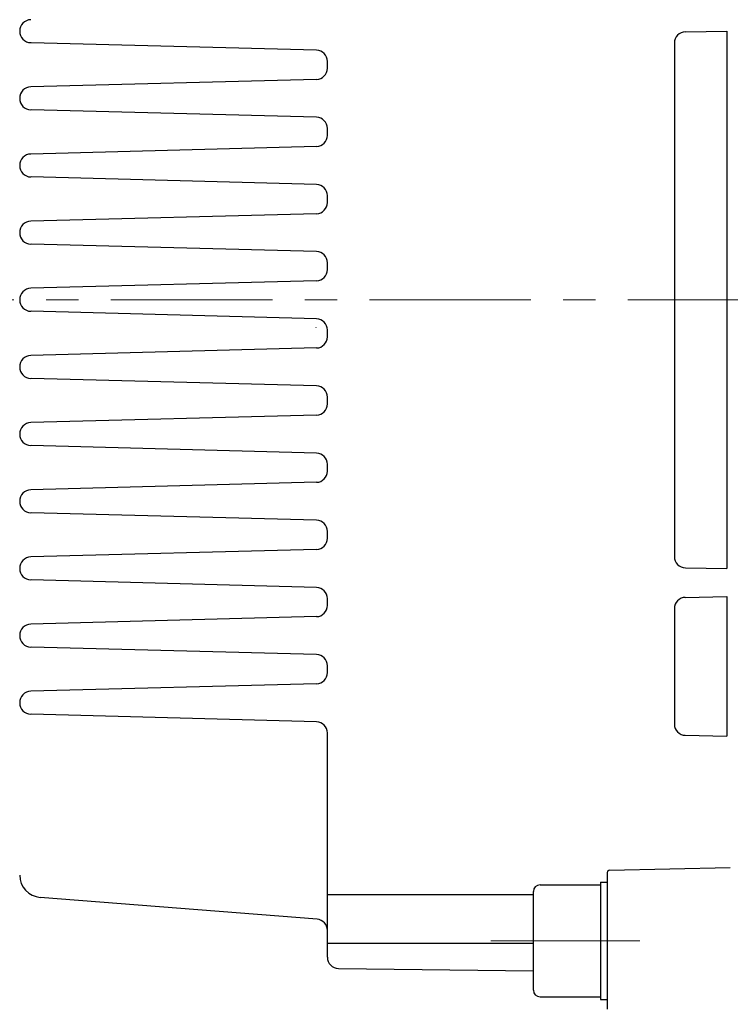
# Model space of a CAD drawing. Header units: millimetres. Extents: x 0 to 1071, y 0 to 742.
# Tile 106 of 131: x 331 to 394, y 425 to 513. Entities that reach past the tile are written whole.
import ezdxf

# ---------------------------------------------------------------- set-up
doc = ezdxf.new("R2010")
doc.units = ezdxf.units.MM
doc.header["$LTSCALE"] = 0.454724
doc.linetypes.add('CENTER', pattern=[50.8, 31.75, -6.35, 6.35, -6.35])
doc.layers.add('NoLayerName_001', color=7, linetype='Continuous')
doc.styles.get("Standard").update_dxf_attribs({"font": 'txt', "bigfont": 'extfont2'})
doc.dimstyles.get("Standard").update_dxf_attribs({"dimtxt": 2.5, "dimasz": 2.5, "dimexe": 1, "dimexo": 1, "dimtad": 1, "dimdec": 3, "dimzin": 0, "dimdsep": 46, "dimtxsty": 'Standard', "dimcen": 2.5, "dimadec": 3, "dimazin": 0, "dimtfac": 0.75, "dimtdec": 3, "dimtmove": 0, "dimatfit": 3, "dimfxl": 1, "dimarcsym": 0})

# ---------------------------------------------------------------- blocks, each defined once
blk = doc.blocks.new('_OPEN30')
at = {"color": 0, "linetype": 'ByBlock', "lineweight": -2}
for p, q in [((-1, 0.267949), (0, 0)), ((0, 0), (-1, -0.267949)), ((0, 0), (-1, 0))]:
    blk.add_line(p, q, dxfattribs=at)
blk = doc.blocks.new('*D98')
at = {"layer": 'Defpoints', "color": 0}
for p in [(298, 427.831), (475, 422.9), (298, 319.3)]:
    blk.add_point(p, dxfattribs=at)
at = {"layer": 'NoLayerName_001', "color": 0, "linetype": 'Continuous', "lineweight": 13}
for p, q in [((298, 425.331), (298, 316.8)), ((475, 420.4), (475, 316.8)), ((471.25, 319.3), (301.75, 319.3))]:
    blk.add_line(p, q, dxfattribs=at)
at = {"layer": 'NoLayerName_001', "color": 0, "lineweight": 13, "xscale": 3.75, "yscale": 3.75, "zscale": 3.75, "rotation": 180}
blk.add_blockref('_OPEN30', (298, 319.3), dxfattribs=at)
at = {"layer": 'NoLayerName_001', "color": 0, "lineweight": 13, "xscale": 3.75, "yscale": 3.75, "zscale": 3.75}
blk.add_blockref('_OPEN30', (475, 319.3), dxfattribs=at)
at = {"layer": 'NoLayerName_001', "color": 0, "lineweight": 13, "insert": (386.5, 326.175), "char_height": 8.75, "attachment_point": 5}
blk.add_mtext('\\W0.8000;177', dxfattribs=at)
blk = doc.blocks.new('*D100')
at = {"layer": 'Defpoints', "color": 0}
for p in [(285, 668.351), (285, 523.624), (533, 496.423)]:
    blk.add_point(p, dxfattribs=at)
at = {"layer": 'NoLayerName_001', "color": 0, "linetype": 'Continuous', "lineweight": 13}
for p, q in [((285, 526.124), (285, 670.851)), ((533, 498.923), (533, 670.851)), ((529.25, 668.351), (288.75, 668.351))]:
    blk.add_line(p, q, dxfattribs=at)
at = {"layer": 'NoLayerName_001', "color": 0, "lineweight": 13, "xscale": 3.75, "yscale": 3.75, "zscale": 3.75, "rotation": 180}
blk.add_blockref('_OPEN30', (285, 668.351), dxfattribs=at)
at = {"layer": 'NoLayerName_001', "color": 0, "lineweight": 13, "xscale": 3.75, "yscale": 3.75, "zscale": 3.75}
blk.add_blockref('_OPEN30', (533, 668.351), dxfattribs=at)
at = {"layer": 'NoLayerName_001', "color": 0, "lineweight": 13, "insert": (409, 675.226), "char_height": 8.75, "attachment_point": 5}
blk.add_mtext('\\W0.8000;２４９', dxfattribs=at)

msp = doc.modelspace()

# ---------------------------------------------------------------- linework, layer by layer
at = {"layer": 'NoLayerName_001', "color": 7, "linetype": 'Continuous', "lineweight": 25}
for p, q in [((390.4825, 511.4351), (394.2, 511.5)), ((394.2, 511.5), (394.2, 463.5)), ((357.5262, 509.8054), (332.0265, 510.4731)), ((389.5, 510.4353), (389.5, 464.5647)), ((358.5, 508.1943), (358.5, 508.8057)), ((357.5262, 507.1946), (331.9997, 506.5262)), ((357.5262, 503.8054), (332.0265, 504.4731)), ((358.5, 502.1943), (358.5, 502.8057)), ((357.5262, 501.1946), (331.9997, 500.5262)), ((357.5262, 497.8054), (332.0265, 498.4731)), ((358.5, 496.1943), (358.5, 496.8057)), ((357.5262, 495.1946), (331.9997, 494.5262)), ((357.5262, 491.8054), (332.0265, 492.4731)), ((358.5, 490.1943), (358.5, 490.8057)), ((357.5262, 489.1946), (331.9997, 488.5262)), ((357.5262, 485.8054), (332.0265, 486.4731)), ((357.5, 485), (357.5, 485.0318)), ((358.5, 484.1943), (358.5, 484.8057)), ((357.5262, 483.1946), (331.9997, 482.5262)), ((357.5262, 479.8054), (332.0265, 480.4731)), ((358.5, 478.1943), (358.5, 478.8057)), ((357.5262, 477.1946), (331.9997, 476.5262)), ((357.5262, 473.8054), (332.0265, 474.4731)), ((358.5, 472.1943), (358.5, 472.8057)), ((357.5262, 471.1946), (331.9997, 470.5262)), ((357.5262, 467.8054), (332.0265, 468.4731)), ((358.5, 466.1943), (358.5, 466.8057)), ((357.5262, 465.1946), (331.9997, 464.5262)), ((390.4825, 463.5649), (394.2, 463.5)), ((357.5262, 461.8054), (332.0265, 462.4731)), ((390.4773, 460.9154), (394.2, 461)), ((394.2, 461), (394.2, 448.5068)), ((358.5, 460.1943), (358.5, 460.8057)), ((357.5262, 459.1946), (331.9997, 458.5262)), ((389.5, 459.9157), (389.5, 449.5912)), ((357.5262, 455.8054), (332.0265, 456.4731)), ((358.5, 454.1943), (358.5, 454.8057)), ((357.5262, 453.1946), (331.9997, 452.5262)), ((357.5262, 449.8054), (332.0265, 450.4731)), ((358.5, 428.7637), (358.5, 448.8057)), ((390.4773, 448.5914), (394.2, 448.5068)), ((383.5, 436.329), (383.5, 424.1352)), ((383.6955, 436.529), (394.5, 436.7745)), ((382.9, 435.4821), (382.9, 424.9821)), ((382.9, 435.4821), (383.5, 435.4821)), ((382.9, 435.4821), (382.9, 424.9821)), ((382.9, 435.4821), (383.5, 435.4821)), ((376.9, 425.8321), (376.9, 434.6321)), ((377.5, 435.2321), (382.9, 435.2321)), ((357.5787, 432.1562), (332.8425, 434.1098)), ((358.5, 434.3698), (376.9, 434.3698)), ((358.5, 430.0337), (376.9, 430.0337)), ((359.488, 427.7638), (376.9, 427.5548)), ((377.5, 425.2321), (382.9, 425.2321)), ((377.5, 425.2321), (382.9, 425.2321)), ((382.9, 424.9821), (383.5, 424.9821)), ((382.9, 424.9821), (383.5, 424.9821))]:
    msp.add_line(p, q, dxfattribs=at)
at = {"layer": 'NoLayerName_001', "color": 4, "linetype": 'CENTER', "lineweight": 13}
for p, q in [((292.9488, 487.5), (542.9999, 487.5)), ((373.0935, 430.2321), (386.4202, 430.2321))]:
    msp.add_line(p, q, dxfattribs=at)
at = {"layer": 'NoLayerName_001', "color": 7, "linetype": 'Continuous', "lineweight": 25}
for centre, radius, start, end in [((332.0265, 511.5), 1.0265, 91.5, 268.5), ((390.5, 510.4353), 1, 91, 180), ((357.5, 508.8057), 1, 0, 88.5), ((357.5, 508.1943), 1, 271.5, 0), ((332.0265, 505.5), 1.0265, 91.5, 268.5), ((357.5, 502.8057), 1, 0, 88.5), ((357.5, 502.1943), 1, 271.5, 0), ((332.0265, 499.5), 1.0265, 91.5, 268.5), ((357.5, 496.8057), 1, 0, 88.5), ((357.5, 496.1943), 1, 271.5, 0), ((332.0265, 493.5), 1.0265, 91.5, 268.5), ((357.5, 490.8057), 1, 0, 88.5), ((357.5, 490.1943), 1, 271.5, 0), ((332.0265, 487.5), 1.0265, 91.5, 268.5), ((357.5, 484.8057), 1, 0, 88.5), ((357.5, 484.1943), 1, 271.5, 0), ((332.0265, 481.5), 1.0265, 91.5, 268.5), ((357.5, 478.8057), 1, 0, 88.5), ((357.5, 478.1943), 1, 271.5, 0), ((332.0265, 475.5), 1.0265, 91.5, 268.5), ((357.5, 472.8057), 1, 0, 88.5), ((357.5, 472.1943), 1, 271.5, 0), ((332.0265, 469.5), 1.0265, 91.5, 268.5), ((357.5, 466.8057), 1, 0, 88.5), ((357.5, 466.1943), 1, 271.5, 0), ((332.0265, 463.5), 1.0265, 91.5, 268.5), ((390.5, 464.5647), 1, 180, 269), ((357.5, 460.8057), 1, 0, 88.5), ((357.5, 460.1943), 1, 271.5, 0), ((390.5, 459.9157), 1, 91.301953, 180), ((332.0265, 457.5), 1.0265, 91.5, 268.5), ((357.5, 454.8057), 1, 0, 88.5), ((357.5, 454.1943), 1, 271.5, 0), ((332.0265, 451.5), 1.0265, 91.5, 268.5), ((357.5, 448.8057), 1, 0, 88.5), ((390.5, 449.5912), 1, 180, 268.698047), ((383.7, 436.329), 0.2, 91.301953, 180), ((333, 436.1036), 2, 180, 265.484286), ((377.5, 434.6321), 0.6, 90, 180), ((357.5, 431.1593), 1, 0, 85.484286), ((359.5, 428.7637), 1, 180, 269.312484), ((377.5, 425.8321), 0.6, 180, 270)]:
    msp.add_arc(centre, radius, start, end, dxfattribs=at)

# ---------------------------------------------------------------- dimensions: what is measured, and where the dimension line sits
at = {"layer": 'NoLayerName_001', "color": 3, "linetype": 'Continuous', "lineweight": 13}
for base, p1, p2, text, picture, middle in [((285, 668.3514), (532.9999, 496.4226), (285, 523.6236), '\\W0.8000;２４９', '*D100', (409, 668.3514)), ((298, 319.3002), (475, 422.9), (298, 427.8308), '\\W0.8000;<>', '*D98', (386.5, 319.3002))]:
    dim = msp.add_linear_dim(base=base, p1=p1, p2=p2, angle=180, text=text, dimstyle='Standard', override={"dimtxt": 8.75, "dimasz": 3.75, "dimexe": 2.5, "dimexo": 2.5, "dimgap": 2.5, "dimzin": 8, "dimblk": 'OPEN30', "dimclrd": 0, "dimclre": 0, "dimclrt": 0, "dimtp": 0, "dimtm": 0, "dimlwd": 13, "dimlwe": 13}, dxfattribs=at)
    dim.commit()
    dim.dimension.update_dxf_attribs({"geometry": picture, "text_midpoint": middle, "dimtype": 160})

# ---------------------------------------------------------------- leaders
at = {"layer": 'NoLayerName_001', "color": 3, "linetype": 'Continuous', "lineweight": 13, "annotation_type": 0, "has_hookline": 1, "hookline_direction": 1, "text_width": 66.4033}
msp.add_leader([(426.1798, 502.5), (366.323, 615.5812), (360.323, 615.5812)], dimstyle='Standard', override={"dimtxt": 8.4, "dimasz": 6, "dimldrblk": 'OPEN30'}, dxfattribs=at)

doc.saveas('drawing.dxf')
